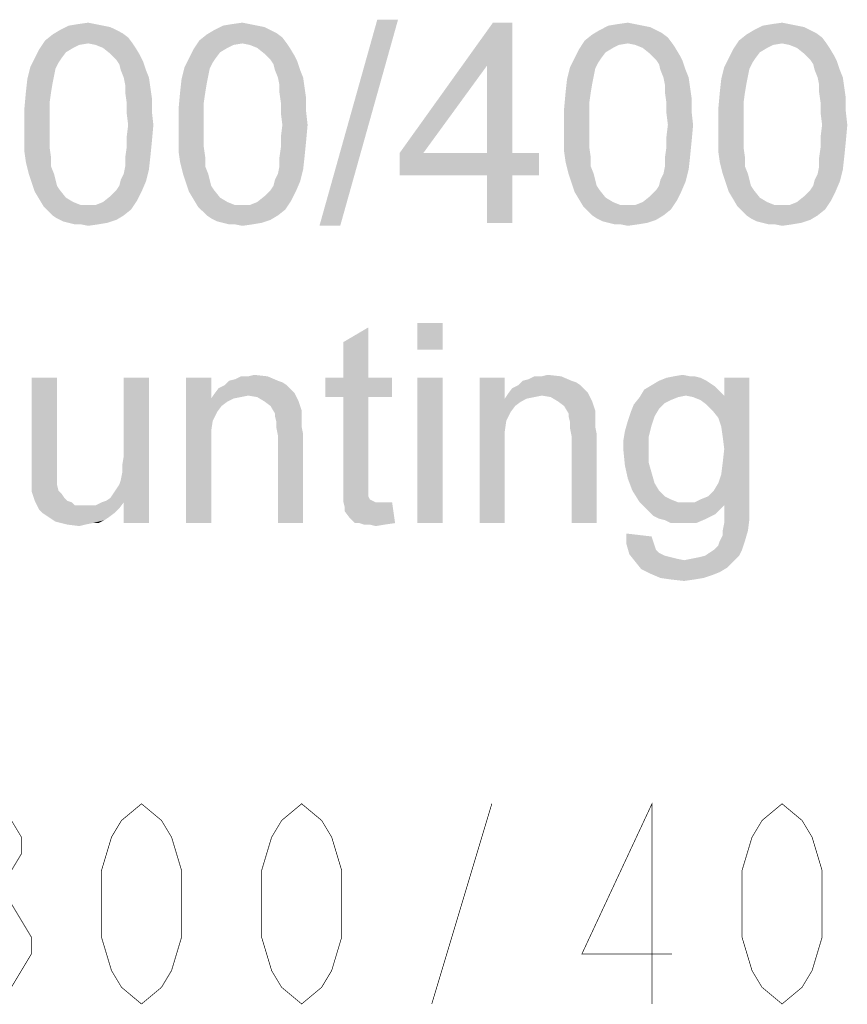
# Model space of a CAD drawing. Header units: millimetres. Extents: x 0 to 594, y 1 to 420.
# Tile 187 of 214: x 542 to 554, y 43 to 58. Entities that reach past the tile are written whole.
import ezdxf

# ---------------------------------------------------------------- set-up
doc = ezdxf.new("R2010")
doc.units = ezdxf.units.MM
doc.header["$LTSCALE"] = 32.67
doc.layers.add('DETAIL', color=7, linetype='CONTINUOUS')

msp = doc.modelspace()

# ---------------------------------------------------------------- linework, layer by layer
at = {"layer": 'DETAIL', "color": 2, "linetype": 'Continuous', "const_width": 0.01}
for points in [[(540.95, 45.75), (541.25, 46), (541.55, 46), (541.85, 45.75), (542, 45.5), (542, 45.25), (541.85, 45), (541.55, 44.75), (541.85, 44.5), (542, 44.25), (542.15, 44), (542.15, 43.75), (542, 43.5), (541.85, 43.25), (541.55, 43), (541.25, 43), (540.95, 43.25), (540.8, 43.5)], [(543.8, 43), (543.5, 43.25), (543.35, 43.5), (543.2, 44), (543.2, 45), (543.35, 45.5), (543.5, 45.75), (543.8, 46), (544.1, 45.75), (544.25, 45.5), (544.4, 45), (544.4, 44), (544.25, 43.5), (544.1, 43.25), (543.8, 43)], [(546.2, 43), (545.9, 43.25), (545.75, 43.5), (545.6, 44), (545.6, 45), (545.75, 45.5), (545.9, 45.75), (546.2, 46), (546.5, 45.75), (546.65, 45.5), (546.8, 45), (546.8, 44), (546.65, 43.5), (546.5, 43.25), (546.2, 43)], [(548.15, 43), (549.05, 46)], [(551.45, 43), (551.45, 46), (550.4, 43.75), (551.75, 43.75)], [(553.4, 43), (553.1, 43.25), (552.95, 43.5), (552.8, 44), (552.8, 45), (552.95, 45.5), (553.1, 45.75), (553.4, 46), (553.7, 45.75), (553.85, 45.5), (554, 45), (554, 44), (553.85, 43.5), (553.7, 43.25), (553.4, 43)]]:
    msp.add_lwpolyline(points, dxfattribs=at)
at = {"layer": 'DETAIL', "color": 2, "linetype": 'Continuous'}
for points in [[(542.8444, 57.6838), (543, 57.706), (543.1111, 57.6838)], [(545.1556, 57.6838), (545.3111, 57.706), (545.4222, 57.6838)], [(547.6444, 57.7504), (546.4667, 54.6616), (547.3333, 57.7504)], [(546.4667, 54.6616), (547.6444, 57.7504), (546.7778, 54.6616)], [(549.3556, 57.706), (548.9778, 57.0616), (547.6667, 55.7504)], [(549.3556, 57.706), (547.6667, 55.7504), (549.0667, 57.706)], [(548.9778, 55.7504), (548.9778, 57.0616), (549.3556, 57.706)], [(548.9778, 55.7504), (549.3556, 57.706), (549.3556, 55.7504)], [(550.9333, 57.6838), (551.0889, 57.706), (551.2, 57.6838)], [(553.2444, 57.6838), (553.4, 57.706), (553.5111, 57.6838)], [(543.4222, 57.5949), (543.5111, 57.5504), (542.4667, 57.5282)], [(543.4222, 57.5949), (542.4667, 57.5282), (542.5778, 57.5949)], [(542.4667, 57.5282), (543.5111, 57.5504), (543.6, 57.4838)], [(543.2222, 57.6616), (543.3333, 57.6393), (542.5778, 57.5949)], [(543.2222, 57.6616), (542.5778, 57.5949), (542.7111, 57.6616)], [(542.5778, 57.5949), (543.3333, 57.6393), (543.4222, 57.5949)], [(543.1111, 57.6838), (542.7111, 57.6616), (542.8444, 57.6838)], [(542.7111, 57.6616), (543.1111, 57.6838), (543.2222, 57.6616)], [(545.7333, 57.5949), (545.8222, 57.5504), (544.7778, 57.5282)], [(545.7333, 57.5949), (544.7778, 57.5282), (544.8889, 57.5949)], [(544.7778, 57.5282), (545.8222, 57.5504), (545.9111, 57.4838)], [(545.5333, 57.6616), (545.6444, 57.6393), (544.8889, 57.5949)], [(545.5333, 57.6616), (544.8889, 57.5949), (545.0222, 57.6616)], [(544.8889, 57.5949), (545.6444, 57.6393), (545.7333, 57.5949)], [(545.4222, 57.6838), (545.0222, 57.6616), (545.1556, 57.6838)], [(545.0222, 57.6616), (545.4222, 57.6838), (545.5333, 57.6616)], [(551.5111, 57.5949), (551.6, 57.5504), (550.5556, 57.5282)], [(551.5111, 57.5949), (550.5556, 57.5282), (550.6667, 57.5949)], [(550.5556, 57.5282), (551.6, 57.5504), (551.6889, 57.4838)], [(551.3111, 57.6616), (551.4222, 57.6393), (550.6667, 57.5949)], [(551.3111, 57.6616), (550.6667, 57.5949), (550.8, 57.6616)], [(550.6667, 57.5949), (551.4222, 57.6393), (551.5111, 57.5949)], [(551.2, 57.6838), (550.8, 57.6616), (550.9333, 57.6838)], [(550.8, 57.6616), (551.2, 57.6838), (551.3111, 57.6616)], [(553.8222, 57.5949), (553.9111, 57.5504), (552.8667, 57.5282)], [(553.8222, 57.5949), (552.8667, 57.5282), (552.9778, 57.5949)], [(552.8667, 57.5282), (553.9111, 57.5504), (554, 57.4838)], [(553.6222, 57.6616), (553.7333, 57.6393), (552.9778, 57.5949)], [(553.6222, 57.6616), (552.9778, 57.5949), (553.1111, 57.6616)], [(552.9778, 57.5949), (553.7333, 57.6393), (553.8222, 57.5949)], [(553.5111, 57.6838), (553.1111, 57.6616), (553.2444, 57.6838)], [(553.1111, 57.6616), (553.5111, 57.6838), (553.6222, 57.6616)], [(543, 57.3949), (542.2667, 57.306), (542.3556, 57.4393)], [(543.6, 57.4838), (542.3556, 57.4393), (542.4667, 57.5282)], [(543, 57.3949), (542.3556, 57.4393), (543.6, 57.4838)], [(543, 57.3949), (543.6, 57.4838), (543.6667, 57.3949)], [(545.3111, 57.3949), (544.5778, 57.306), (544.6667, 57.4393)], [(545.9111, 57.4838), (544.6667, 57.4393), (544.7778, 57.5282)], [(545.3111, 57.3949), (544.6667, 57.4393), (545.9111, 57.4838)], [(545.3111, 57.3949), (545.9111, 57.4838), (545.9778, 57.3949)], [(551.0889, 57.3949), (550.3556, 57.306), (550.4444, 57.4393)], [(551.6889, 57.4838), (550.4444, 57.4393), (550.5556, 57.5282)], [(551.0889, 57.3949), (550.4444, 57.4393), (551.6889, 57.4838)], [(551.0889, 57.3949), (551.6889, 57.4838), (551.7556, 57.3949)], [(553.4, 57.3949), (552.6667, 57.306), (552.7556, 57.4393)], [(554, 57.4838), (552.7556, 57.4393), (552.8667, 57.5282)], [(553.4, 57.3949), (552.7556, 57.4393), (554, 57.4838)], [(553.4, 57.3949), (554, 57.4838), (554.0667, 57.3949)], [(542.6667, 57.2616), (542.2, 57.1727), (542.2667, 57.306)], [(542.2, 57.1727), (542.6667, 57.2616), (542.6, 57.1727)], [(543, 57.3949), (542.8667, 57.3727), (542.2667, 57.306)], [(542.8667, 57.3727), (542.7778, 57.3282), (542.2667, 57.306)], [(542.2667, 57.306), (542.7778, 57.3282), (542.6667, 57.2616)], [(543.6667, 57.3949), (543.1111, 57.3727), (543, 57.3949)], [(543.2222, 57.3282), (543.1111, 57.3727), (543.6667, 57.3949)], [(543.2222, 57.3282), (543.6667, 57.3949), (543.7111, 57.3282)], [(543.7111, 57.3282), (543.3333, 57.2393), (543.2222, 57.3282)], [(543.3333, 57.2393), (543.7111, 57.3282), (543.7778, 57.2171)], [(544.9778, 57.2616), (544.5111, 57.1727), (544.5778, 57.306)], [(544.5111, 57.1727), (544.9778, 57.2616), (544.9111, 57.1727)], [(545.3111, 57.3949), (545.1778, 57.3727), (544.5778, 57.306)], [(545.1778, 57.3727), (545.0889, 57.3282), (544.5778, 57.306)], [(544.5778, 57.306), (545.0889, 57.3282), (544.9778, 57.2616)], [(545.9778, 57.3949), (545.4222, 57.3727), (545.3111, 57.3949)], [(545.5333, 57.3282), (545.4222, 57.3727), (545.9778, 57.3949)], [(545.5333, 57.3282), (545.9778, 57.3949), (546.0222, 57.3282)], [(546.0222, 57.3282), (545.6444, 57.2393), (545.5333, 57.3282)], [(545.6444, 57.2393), (546.0222, 57.3282), (546.0889, 57.2171)], [(550.7556, 57.2616), (550.2889, 57.1727), (550.3556, 57.306)], [(550.2889, 57.1727), (550.7556, 57.2616), (550.6889, 57.1727)], [(551.0889, 57.3949), (550.9556, 57.3727), (550.3556, 57.306)], [(550.9556, 57.3727), (550.8667, 57.3282), (550.3556, 57.306)], [(550.3556, 57.306), (550.8667, 57.3282), (550.7556, 57.2616)], [(551.7556, 57.3949), (551.2, 57.3727), (551.0889, 57.3949)], [(551.3111, 57.3282), (551.2, 57.3727), (551.7556, 57.3949)], [(551.3111, 57.3282), (551.7556, 57.3949), (551.8, 57.3282)], [(551.8, 57.3282), (551.4222, 57.2393), (551.3111, 57.3282)], [(551.4222, 57.2393), (551.8, 57.3282), (551.8667, 57.2171)], [(553.0667, 57.2616), (552.6, 57.1727), (552.6667, 57.306)], [(552.6, 57.1727), (553.0667, 57.2616), (553, 57.1727)], [(553.4, 57.3949), (553.2667, 57.3727), (552.6667, 57.306)], [(553.2667, 57.3727), (553.1778, 57.3282), (552.6667, 57.306)], [(552.6667, 57.306), (553.1778, 57.3282), (553.0667, 57.2616)], [(554.0667, 57.3949), (553.5111, 57.3727), (553.4, 57.3949)], [(553.6222, 57.3282), (553.5111, 57.3727), (554.0667, 57.3949)], [(553.6222, 57.3282), (554.0667, 57.3949), (554.1111, 57.3282)], [(554.1111, 57.3282), (553.7333, 57.2393), (553.6222, 57.3282)], [(553.7333, 57.2393), (554.1111, 57.3282), (554.1778, 57.2171)], [(542.6, 57.1727), (542.5556, 57.106), (542.1333, 57.0393)], [(542.6, 57.1727), (542.1333, 57.0393), (542.2, 57.1727)], [(542.1333, 57.0393), (542.5556, 57.106), (542.5111, 57.0171)], [(543.7778, 57.2171), (543.4222, 57.1504), (543.3333, 57.2393)], [(543.4222, 57.1504), (543.7778, 57.2171), (543.8222, 57.1282)], [(543.8222, 57.1282), (543.4667, 57.0838), (543.4222, 57.1504)], [(543.4889, 56.9949), (543.4667, 57.0838), (543.8222, 57.1282)], [(543.4889, 56.9949), (543.8222, 57.1282), (543.8667, 56.9949)], [(544.9111, 57.1727), (544.8667, 57.106), (544.4444, 57.0393)], [(544.9111, 57.1727), (544.4444, 57.0393), (544.5111, 57.1727)], [(544.4444, 57.0393), (544.8667, 57.106), (544.8222, 57.0171)], [(546.0889, 57.2171), (545.7333, 57.1504), (545.6444, 57.2393)], [(545.7333, 57.1504), (546.0889, 57.2171), (546.1333, 57.1282)], [(546.1333, 57.1282), (545.7778, 57.0838), (545.7333, 57.1504)], [(545.8, 56.9949), (545.7778, 57.0838), (546.1333, 57.1282)], [(545.8, 56.9949), (546.1333, 57.1282), (546.1778, 56.9949)], [(550.6889, 57.1727), (550.6444, 57.106), (550.2222, 57.0393)], [(550.6889, 57.1727), (550.2222, 57.0393), (550.2889, 57.1727)], [(550.2222, 57.0393), (550.6444, 57.106), (550.6, 57.0171)], [(551.8667, 57.2171), (551.5111, 57.1504), (551.4222, 57.2393)], [(551.5111, 57.1504), (551.8667, 57.2171), (551.9111, 57.1282)], [(551.9111, 57.1282), (551.5556, 57.0838), (551.5111, 57.1504)], [(551.5778, 56.9949), (551.5556, 57.0838), (551.9111, 57.1282)], [(551.5778, 56.9949), (551.9111, 57.1282), (551.9556, 56.9949)], [(553, 57.1727), (552.9556, 57.106), (552.5333, 57.0393)], [(553, 57.1727), (552.5333, 57.0393), (552.6, 57.1727)], [(552.5333, 57.0393), (552.9556, 57.106), (552.9111, 57.0171)], [(554.1778, 57.2171), (553.8222, 57.1504), (553.7333, 57.2393)], [(553.8222, 57.1504), (554.1778, 57.2171), (554.2222, 57.1282)], [(554.2222, 57.1282), (553.8667, 57.0838), (553.8222, 57.1504)], [(553.8889, 56.9949), (553.8667, 57.0838), (554.2222, 57.1282)], [(553.8889, 56.9949), (554.2222, 57.1282), (554.2667, 56.9949)], [(542.5111, 57.0171), (542.0889, 56.8616), (542.1333, 57.0393)], [(542.5111, 57.0171), (542.4889, 56.906), (542.0889, 56.8616)], [(543.8667, 56.9949), (543.5333, 56.8838), (543.4889, 56.9949)], [(543.5333, 56.8838), (543.8667, 56.9949), (543.9111, 56.8838)], [(544.8222, 57.0171), (544.4, 56.8616), (544.4444, 57.0393)], [(544.8222, 57.0171), (544.8, 56.906), (544.4, 56.8616)], [(546.1778, 56.9949), (545.8444, 56.8838), (545.8, 56.9949)], [(545.8444, 56.8838), (546.1778, 56.9949), (546.2222, 56.8838)], [(547.6667, 55.7504), (548.9778, 57.0616), (548.0222, 55.7504)], [(550.6, 57.0171), (550.1778, 56.8616), (550.2222, 57.0393)], [(550.6, 57.0171), (550.5778, 56.906), (550.1778, 56.8616)], [(551.9556, 56.9949), (551.6222, 56.8838), (551.5778, 56.9949)], [(551.6222, 56.8838), (551.9556, 56.9949), (552, 56.8838)], [(552.9111, 57.0171), (552.4889, 56.8616), (552.5333, 57.0393)], [(552.9111, 57.0171), (552.8889, 56.906), (552.4889, 56.8616)], [(554.2667, 56.9949), (553.9333, 56.8838), (553.8889, 56.9949)], [(553.9333, 56.8838), (554.2667, 56.9949), (554.3111, 56.8838)], [(542.4667, 56.7949), (542.0667, 56.6616), (542.0889, 56.8616)], [(542.0889, 56.8616), (542.4889, 56.906), (542.4667, 56.7949)], [(543.9111, 56.8838), (543.5556, 56.7727), (543.5333, 56.8838)], [(543.5556, 56.7727), (543.9111, 56.8838), (543.9333, 56.7282)], [(544.7778, 56.7949), (544.3778, 56.6616), (544.4, 56.8616)], [(544.4, 56.8616), (544.8, 56.906), (544.7778, 56.7949)], [(546.2222, 56.8838), (545.8667, 56.7727), (545.8444, 56.8838)], [(545.8667, 56.7727), (546.2222, 56.8838), (546.2444, 56.7282)], [(550.5556, 56.7949), (550.1556, 56.6616), (550.1778, 56.8616)], [(550.1778, 56.8616), (550.5778, 56.906), (550.5556, 56.7949)], [(552, 56.8838), (551.6444, 56.7727), (551.6222, 56.8838)], [(551.6444, 56.7727), (552, 56.8838), (552.0222, 56.7282)], [(552.8667, 56.7949), (552.4667, 56.6616), (552.4889, 56.8616)], [(552.4889, 56.8616), (552.8889, 56.906), (552.8667, 56.7949)], [(554.3111, 56.8838), (553.9556, 56.7727), (553.9333, 56.8838)], [(553.9556, 56.7727), (554.3111, 56.8838), (554.3333, 56.7282)], [(542.4444, 56.6616), (542.4222, 56.506), (542.0444, 56.4171)], [(542.4444, 56.6616), (542.0444, 56.4171), (542.0667, 56.6616)], [(542.0667, 56.6616), (542.4667, 56.7949), (542.4444, 56.6616)], [(543.9333, 56.7282), (543.5556, 56.6616), (543.5556, 56.7727)], [(543.5556, 56.6616), (543.9333, 56.7282), (543.9556, 56.5727)], [(543.9556, 56.5727), (543.5778, 56.506), (543.5556, 56.6616)], [(544.7556, 56.6616), (544.7333, 56.506), (544.3556, 56.4171)], [(544.7556, 56.6616), (544.3556, 56.4171), (544.3778, 56.6616)], [(544.3778, 56.6616), (544.7778, 56.7949), (544.7556, 56.6616)], [(546.2444, 56.7282), (545.8667, 56.6616), (545.8667, 56.7727)], [(545.8667, 56.6616), (546.2444, 56.7282), (546.2667, 56.5727)], [(546.2667, 56.5727), (545.8889, 56.506), (545.8667, 56.6616)], [(550.5333, 56.6616), (550.5111, 56.506), (550.1333, 56.4171)], [(550.5333, 56.6616), (550.1333, 56.4171), (550.1556, 56.6616)], [(550.1556, 56.6616), (550.5556, 56.7949), (550.5333, 56.6616)], [(552.0222, 56.7282), (551.6444, 56.6616), (551.6444, 56.7727)], [(551.6444, 56.6616), (552.0222, 56.7282), (552.0444, 56.5727)], [(552.0444, 56.5727), (551.6667, 56.506), (551.6444, 56.6616)], [(552.8444, 56.6616), (552.8222, 56.506), (552.4444, 56.4171)], [(552.8444, 56.6616), (552.4444, 56.4171), (552.4667, 56.6616)], [(552.4667, 56.6616), (552.8667, 56.7949), (552.8444, 56.6616)], [(554.3333, 56.7282), (553.9556, 56.6616), (553.9556, 56.7727)], [(553.9556, 56.6616), (554.3333, 56.7282), (554.3556, 56.5727)], [(554.3556, 56.5727), (553.9778, 56.506), (553.9556, 56.6616)], [(543.5778, 56.506), (543.9556, 56.5727), (543.9556, 56.3727)], [(545.8889, 56.506), (546.2667, 56.5727), (546.2667, 56.3727)], [(551.6667, 56.506), (552.0444, 56.5727), (552.0444, 56.3727)], [(553.9778, 56.506), (554.3556, 56.5727), (554.3556, 56.3727)], [(542.0444, 56.4171), (542.4222, 56.506), (542.4222, 56.3504)], [(542.4222, 56.3504), (542.0444, 56.1727), (542.0444, 56.4171)], [(543.9556, 56.3727), (543.5778, 56.3504), (543.5778, 56.506)], [(543.6, 56.1727), (543.5778, 56.3504), (543.9556, 56.3727)], [(543.6, 56.1727), (543.9556, 56.3727), (543.9778, 56.1727)], [(544.3556, 56.4171), (544.7333, 56.506), (544.7333, 56.3504)], [(544.7333, 56.3504), (544.3556, 56.1727), (544.3556, 56.4171)], [(546.2667, 56.3727), (545.8889, 56.3504), (545.8889, 56.506)], [(545.9111, 56.1727), (545.8889, 56.3504), (546.2667, 56.3727)], [(545.9111, 56.1727), (546.2667, 56.3727), (546.2889, 56.1727)], [(550.1333, 56.4171), (550.5111, 56.506), (550.5111, 56.3504)], [(550.5111, 56.3504), (550.1333, 56.1727), (550.1333, 56.4171)], [(552.0444, 56.3727), (551.6667, 56.3504), (551.6667, 56.506)], [(551.6889, 56.1727), (551.6667, 56.3504), (552.0444, 56.3727)], [(551.6889, 56.1727), (552.0444, 56.3727), (552.0667, 56.1727)], [(552.4444, 56.4171), (552.8222, 56.506), (552.8222, 56.3504)], [(552.8222, 56.3504), (552.4444, 56.1727), (552.4444, 56.4171)], [(554.3556, 56.3727), (553.9778, 56.3504), (553.9778, 56.506)], [(554, 56.1727), (553.9778, 56.3504), (554.3556, 56.3727)], [(554, 56.1727), (554.3556, 56.3727), (554.3778, 56.1727)], [(542.0444, 56.1727), (542.4222, 56.3504), (542.4222, 56.1727)], [(544.3556, 56.1727), (544.7333, 56.3504), (544.7333, 56.1727)], [(550.1333, 56.1727), (550.5111, 56.3504), (550.5111, 56.1727)], [(552.4444, 56.1727), (552.8222, 56.3504), (552.8222, 56.1727)], [(542.4222, 56.1727), (542.4222, 55.9949), (542.0444, 55.9727)], [(542.4222, 56.1727), (542.0444, 55.9727), (542.0444, 56.1727)], [(543.9778, 56.1727), (543.5778, 55.9949), (543.6, 56.1727)], [(543.5778, 55.9949), (543.9778, 56.1727), (543.9556, 55.9282)], [(544.7333, 56.1727), (544.7333, 55.9949), (544.3556, 55.9727)], [(544.7333, 56.1727), (544.3556, 55.9727), (544.3556, 56.1727)], [(546.2889, 56.1727), (545.8889, 55.9949), (545.9111, 56.1727)], [(545.8889, 55.9949), (546.2889, 56.1727), (546.2667, 55.9282)], [(550.5111, 56.1727), (550.5111, 55.9949), (550.1333, 55.9727)], [(550.5111, 56.1727), (550.1333, 55.9727), (550.1333, 56.1727)], [(552.0667, 56.1727), (551.6667, 55.9949), (551.6889, 56.1727)], [(551.6667, 55.9949), (552.0667, 56.1727), (552.0444, 55.9282)], [(552.8222, 56.1727), (552.8222, 55.9949), (552.4444, 55.9727)], [(552.8222, 56.1727), (552.4444, 55.9727), (552.4444, 56.1727)], [(554.3778, 56.1727), (553.9778, 55.9949), (554, 56.1727)], [(553.9778, 55.9949), (554.3778, 56.1727), (554.3556, 55.9282)], [(542.0444, 55.9727), (542.4222, 55.9949), (542.4222, 55.8393)], [(542.4222, 55.8393), (542.0444, 55.7727), (542.0444, 55.9727)], [(543.9556, 55.9282), (543.5778, 55.8393), (543.5778, 55.9949)], [(543.5778, 55.8393), (543.9556, 55.9282), (543.9333, 55.706)], [(544.3556, 55.9727), (544.7333, 55.9949), (544.7333, 55.8393)], [(544.7333, 55.8393), (544.3556, 55.7727), (544.3556, 55.9727)], [(546.2667, 55.9282), (545.8889, 55.8393), (545.8889, 55.9949)], [(545.8889, 55.8393), (546.2667, 55.9282), (546.2444, 55.706)], [(550.1333, 55.9727), (550.5111, 55.9949), (550.5111, 55.8393)], [(550.5111, 55.8393), (550.1333, 55.7727), (550.1333, 55.9727)], [(552.0444, 55.9282), (551.6667, 55.8393), (551.6667, 55.9949)], [(551.6667, 55.8393), (552.0444, 55.9282), (552.0222, 55.706)], [(552.4444, 55.9727), (552.8222, 55.9949), (552.8222, 55.8393)], [(552.8222, 55.8393), (552.4444, 55.7727), (552.4444, 55.9727)], [(554.3556, 55.9282), (553.9778, 55.8393), (553.9778, 55.9949)], [(553.9778, 55.8393), (554.3556, 55.9282), (554.3333, 55.706)], [(542.0444, 55.7727), (542.4222, 55.8393), (542.4444, 55.6838)], [(543.9333, 55.706), (543.5556, 55.6838), (543.5778, 55.8393)], [(544.3556, 55.7727), (544.7333, 55.8393), (544.7556, 55.6838)], [(546.2444, 55.706), (545.8667, 55.6838), (545.8889, 55.8393)], [(550.1333, 55.7727), (550.5111, 55.8393), (550.5333, 55.6838)], [(552.0222, 55.706), (551.6444, 55.6838), (551.6667, 55.8393)], [(552.4444, 55.7727), (552.8222, 55.8393), (552.8444, 55.6838)], [(554.3333, 55.706), (553.9556, 55.6838), (553.9778, 55.8393)], [(542.4444, 55.6838), (542.0667, 55.6171), (542.0444, 55.7727)], [(542.0667, 55.6171), (542.4444, 55.6838), (542.4444, 55.5504)], [(543.5556, 55.5504), (543.5556, 55.6838), (543.9333, 55.706)], [(543.5556, 55.5504), (543.9333, 55.706), (543.9111, 55.506)], [(544.7556, 55.6838), (544.3778, 55.6171), (544.3556, 55.7727)], [(544.3778, 55.6171), (544.7556, 55.6838), (544.7556, 55.5504)], [(545.8667, 55.5504), (545.8667, 55.6838), (546.2444, 55.706)], [(545.8667, 55.5504), (546.2444, 55.706), (546.2222, 55.506)], [(549.3556, 55.7504), (549.7556, 55.7504), (547.6667, 55.4171)], [(548.9778, 55.7504), (549.3556, 55.7504), (547.6667, 55.4171)], [(548.0222, 55.7504), (548.9778, 55.7504), (547.6667, 55.4171)], [(548.0222, 55.7504), (547.6667, 55.4171), (547.6667, 55.7504)], [(548.9778, 55.4171), (547.6667, 55.4171), (549.7556, 55.7504)], [(549.3556, 55.4171), (548.9778, 55.4171), (549.7556, 55.7504)], [(549.3556, 55.4171), (549.7556, 55.7504), (549.7556, 55.4171)], [(550.5333, 55.6838), (550.1556, 55.6171), (550.1333, 55.7727)], [(550.1556, 55.6171), (550.5333, 55.6838), (550.5333, 55.5504)], [(551.6444, 55.5504), (551.6444, 55.6838), (552.0222, 55.706)], [(551.6444, 55.5504), (552.0222, 55.706), (552, 55.506)], [(552.8444, 55.6838), (552.4667, 55.6171), (552.4444, 55.7727)], [(552.4667, 55.6171), (552.8444, 55.6838), (552.8444, 55.5504)], [(553.9556, 55.5504), (553.9556, 55.6838), (554.3333, 55.706)], [(553.9556, 55.5504), (554.3333, 55.706), (554.3111, 55.506)], [(542.4444, 55.5504), (542.1111, 55.4393), (542.0667, 55.6171)], [(542.1111, 55.4393), (542.4444, 55.5504), (542.4889, 55.4393)], [(543.4889, 55.3504), (543.5333, 55.4393), (543.9111, 55.506)], [(543.4889, 55.3504), (543.9111, 55.506), (543.8667, 55.3282)], [(543.9111, 55.506), (543.5333, 55.4393), (543.5556, 55.5504)], [(544.7556, 55.5504), (544.4222, 55.4393), (544.3778, 55.6171)], [(544.4222, 55.4393), (544.7556, 55.5504), (544.8, 55.4393)], [(545.8, 55.3504), (545.8444, 55.4393), (546.2222, 55.506)], [(545.8, 55.3504), (546.2222, 55.506), (546.1778, 55.3282)], [(546.2222, 55.506), (545.8444, 55.4393), (545.8667, 55.5504)], [(550.5333, 55.5504), (550.2, 55.4393), (550.1556, 55.6171)], [(550.2, 55.4393), (550.5333, 55.5504), (550.5778, 55.4393)], [(551.5778, 55.3504), (551.6222, 55.4393), (552, 55.506)], [(551.5778, 55.3504), (552, 55.506), (551.9556, 55.3282)], [(552, 55.506), (551.6222, 55.4393), (551.6444, 55.5504)], [(552.8444, 55.5504), (552.5111, 55.4393), (552.4667, 55.6171)], [(552.5111, 55.4393), (552.8444, 55.5504), (552.8889, 55.4393)], [(553.8889, 55.3504), (553.9333, 55.4393), (554.3111, 55.506)], [(553.8889, 55.3504), (554.3111, 55.506), (554.2667, 55.3282)], [(554.3111, 55.506), (553.9333, 55.4393), (553.9556, 55.5504)], [(542.4889, 55.4393), (542.1556, 55.306), (542.1111, 55.4393)], [(542.4889, 55.4393), (542.5111, 55.3504), (542.1556, 55.306)], [(542.1556, 55.306), (542.5111, 55.3504), (542.5333, 55.2616)], [(543.8667, 55.3282), (543.4667, 55.2616), (543.4889, 55.3504)], [(544.8, 55.4393), (544.4667, 55.306), (544.4222, 55.4393)], [(544.8, 55.4393), (544.8222, 55.3504), (544.4667, 55.306)], [(544.4667, 55.306), (544.8222, 55.3504), (544.8444, 55.2616)], [(546.1778, 55.3282), (545.7778, 55.2616), (545.8, 55.3504)], [(549.3556, 55.4171), (548.9778, 54.706), (548.9778, 55.4171)], [(548.9778, 54.706), (549.3556, 55.4171), (549.3556, 54.706)], [(550.5778, 55.4393), (550.2444, 55.306), (550.2, 55.4393)], [(550.5778, 55.4393), (550.6, 55.3504), (550.2444, 55.306)], [(550.2444, 55.306), (550.6, 55.3504), (550.6222, 55.2616)], [(551.9556, 55.3282), (551.5556, 55.2616), (551.5778, 55.3504)], [(552.8889, 55.4393), (552.5556, 55.306), (552.5111, 55.4393)], [(552.8889, 55.4393), (552.9111, 55.3504), (552.5556, 55.306)], [(552.5556, 55.306), (552.9111, 55.3504), (552.9333, 55.2616)], [(554.2667, 55.3282), (553.8667, 55.2616), (553.8889, 55.3504)], [(542.5333, 55.2616), (542.2, 55.1727), (542.1556, 55.306)], [(542.5333, 55.2616), (542.5778, 55.1949), (542.2, 55.1727)], [(542.2, 55.1727), (542.5778, 55.1949), (542.6667, 55.0838)], [(543.8, 55.1727), (543.3333, 55.106), (543.4222, 55.1949)], [(543.4222, 55.1949), (543.4667, 55.2616), (543.8667, 55.3282)], [(543.4222, 55.1949), (543.8667, 55.3282), (543.8, 55.1727)], [(544.8444, 55.2616), (544.5111, 55.1727), (544.4667, 55.306)], [(544.8444, 55.2616), (544.8889, 55.1949), (544.5111, 55.1727)], [(544.5111, 55.1727), (544.8889, 55.1949), (544.9778, 55.0838)], [(546.1111, 55.1727), (545.6444, 55.106), (545.7333, 55.1949)], [(545.7333, 55.1949), (545.7778, 55.2616), (546.1778, 55.3282)], [(545.7333, 55.1949), (546.1778, 55.3282), (546.1111, 55.1727)], [(550.6222, 55.2616), (550.2889, 55.1727), (550.2444, 55.306)], [(550.6222, 55.2616), (550.6667, 55.1949), (550.2889, 55.1727)], [(550.2889, 55.1727), (550.6667, 55.1949), (550.7556, 55.0838)], [(551.8889, 55.1727), (551.4222, 55.106), (551.5111, 55.1949)], [(551.5111, 55.1949), (551.5556, 55.2616), (551.9556, 55.3282)], [(551.5111, 55.1949), (551.9556, 55.3282), (551.8889, 55.1727)], [(552.9333, 55.2616), (552.6, 55.1727), (552.5556, 55.306)], [(552.9333, 55.2616), (552.9778, 55.1949), (552.6, 55.1727)], [(552.6, 55.1727), (552.9778, 55.1949), (553.0667, 55.0838)], [(554.2, 55.1727), (553.7333, 55.106), (553.8222, 55.1949)], [(553.8222, 55.1949), (553.8667, 55.2616), (554.2667, 55.3282)], [(553.8222, 55.1949), (554.2667, 55.3282), (554.2, 55.1727)], [(542.6667, 55.0838), (542.2667, 55.0616), (542.2, 55.1727)], [(542.2667, 55.0616), (542.6667, 55.0838), (542.7778, 55.0171)], [(542.7778, 55.0171), (542.3333, 54.9504), (542.2667, 55.0616)], [(543.1111, 54.9727), (543.2222, 55.0171), (543.7333, 55.0393)], [(543.1111, 54.9727), (543.7333, 55.0393), (543.6444, 54.906)], [(543.7333, 55.0393), (543.2222, 55.0171), (543.3333, 55.106)], [(543.3333, 55.106), (543.8, 55.1727), (543.7333, 55.0393)], [(544.9778, 55.0838), (544.5778, 55.0616), (544.5111, 55.1727)], [(544.5778, 55.0616), (544.9778, 55.0838), (545.0889, 55.0171)], [(545.0889, 55.0171), (544.6444, 54.9504), (544.5778, 55.0616)], [(545.4222, 54.9727), (545.5333, 55.0171), (546.0444, 55.0393)], [(545.4222, 54.9727), (546.0444, 55.0393), (545.9556, 54.906)], [(546.0444, 55.0393), (545.5333, 55.0171), (545.6444, 55.106)], [(545.6444, 55.106), (546.1111, 55.1727), (546.0444, 55.0393)], [(550.7556, 55.0838), (550.3556, 55.0616), (550.2889, 55.1727)], [(550.3556, 55.0616), (550.7556, 55.0838), (550.8667, 55.0171)], [(550.8667, 55.0171), (550.4222, 54.9504), (550.3556, 55.0616)], [(551.2, 54.9727), (551.3111, 55.0171), (551.8222, 55.0393)], [(551.2, 54.9727), (551.8222, 55.0393), (551.7333, 54.906)], [(551.8222, 55.0393), (551.3111, 55.0171), (551.4222, 55.106)], [(551.4222, 55.106), (551.8889, 55.1727), (551.8222, 55.0393)], [(553.0667, 55.0838), (552.6667, 55.0616), (552.6, 55.1727)], [(552.6667, 55.0616), (553.0667, 55.0838), (553.1778, 55.0171)], [(553.1778, 55.0171), (552.7333, 54.9504), (552.6667, 55.0616)], [(553.5111, 54.9727), (553.6222, 55.0171), (554.1333, 55.0393)], [(553.5111, 54.9727), (554.1333, 55.0393), (554.0444, 54.906)], [(554.1333, 55.0393), (553.6222, 55.0171), (553.7333, 55.106)], [(553.7333, 55.106), (554.2, 55.1727), (554.1333, 55.0393)], [(542.7778, 55.0171), (542.8889, 54.9727), (542.3333, 54.9504)], [(543, 54.9727), (543.1111, 54.9727), (542.3333, 54.9504)], [(542.8889, 54.9727), (543, 54.9727), (542.3333, 54.9504)], [(543.6444, 54.906), (542.3333, 54.9504), (543.1111, 54.9727)], [(543.6444, 54.906), (542.4, 54.8838), (542.3333, 54.9504)], [(542.4667, 54.8171), (542.4, 54.8838), (543.6444, 54.906)], [(542.4667, 54.8171), (543.6444, 54.906), (543.5333, 54.8171)], [(545.0889, 55.0171), (545.2, 54.9727), (544.6444, 54.9504)], [(545.3111, 54.9727), (545.4222, 54.9727), (544.6444, 54.9504)], [(545.2, 54.9727), (545.3111, 54.9727), (544.6444, 54.9504)], [(545.9556, 54.906), (544.6444, 54.9504), (545.4222, 54.9727)], [(545.9556, 54.906), (544.7111, 54.8838), (544.6444, 54.9504)], [(544.7778, 54.8171), (544.7111, 54.8838), (545.9556, 54.906)], [(544.7778, 54.8171), (545.9556, 54.906), (545.8444, 54.8171)], [(550.8667, 55.0171), (550.9778, 54.9727), (550.4222, 54.9504)], [(551.0889, 54.9727), (551.2, 54.9727), (550.4222, 54.9504)], [(550.9778, 54.9727), (551.0889, 54.9727), (550.4222, 54.9504)], [(551.7333, 54.906), (550.4222, 54.9504), (551.2, 54.9727)], [(551.7333, 54.906), (550.4889, 54.8838), (550.4222, 54.9504)], [(550.5556, 54.8171), (550.4889, 54.8838), (551.7333, 54.906)], [(550.5556, 54.8171), (551.7333, 54.906), (551.6222, 54.8171)], [(553.1778, 55.0171), (553.2889, 54.9727), (552.7333, 54.9504)], [(553.4, 54.9727), (553.5111, 54.9727), (552.7333, 54.9504)], [(553.2889, 54.9727), (553.4, 54.9727), (552.7333, 54.9504)], [(554.0444, 54.906), (552.7333, 54.9504), (553.5111, 54.9727)], [(554.0444, 54.906), (552.8, 54.8838), (552.7333, 54.9504)], [(552.8667, 54.8171), (552.8, 54.8838), (554.0444, 54.906)], [(552.8667, 54.8171), (554.0444, 54.906), (553.9333, 54.8171)], [(543.5333, 54.8171), (542.5333, 54.7727), (542.4667, 54.8171)], [(542.5333, 54.7727), (543.5333, 54.8171), (543.4222, 54.7504)], [(543.4222, 54.7504), (542.6222, 54.7282), (542.5333, 54.7727)], [(542.7111, 54.706), (542.6222, 54.7282), (543.4222, 54.7504)], [(542.7111, 54.706), (543.4222, 54.7504), (543.2889, 54.706)], [(545.8444, 54.8171), (544.8444, 54.7727), (544.7778, 54.8171)], [(544.8444, 54.7727), (545.8444, 54.8171), (545.7333, 54.7504)], [(545.7333, 54.7504), (544.9333, 54.7282), (544.8444, 54.7727)], [(545.0222, 54.706), (544.9333, 54.7282), (545.7333, 54.7504)], [(545.0222, 54.706), (545.7333, 54.7504), (545.6, 54.706)], [(551.6222, 54.8171), (550.6222, 54.7727), (550.5556, 54.8171)], [(550.6222, 54.7727), (551.6222, 54.8171), (551.5111, 54.7504)], [(551.5111, 54.7504), (550.7111, 54.7282), (550.6222, 54.7727)], [(550.8, 54.706), (550.7111, 54.7282), (551.5111, 54.7504)], [(550.8, 54.706), (551.5111, 54.7504), (551.3778, 54.706)], [(553.9333, 54.8171), (552.9333, 54.7727), (552.8667, 54.8171)], [(552.9333, 54.7727), (553.9333, 54.8171), (553.8222, 54.7504)], [(553.8222, 54.7504), (553.0222, 54.7282), (552.9333, 54.7727)], [(553.1111, 54.706), (553.0222, 54.7282), (553.8222, 54.7504)], [(553.1111, 54.706), (553.8222, 54.7504), (553.6889, 54.706)], [(543.2889, 54.706), (542.8, 54.6838), (542.7111, 54.706)], [(542.8889, 54.6838), (542.8, 54.6838), (543.2889, 54.706)], [(542.8889, 54.6838), (543.2889, 54.706), (543.1556, 54.6838)], [(543.1556, 54.6838), (543, 54.6616), (542.8889, 54.6838)], [(545.6, 54.706), (545.1111, 54.6838), (545.0222, 54.706)], [(545.2, 54.6838), (545.1111, 54.6838), (545.6, 54.706)], [(545.2, 54.6838), (545.6, 54.706), (545.4667, 54.6838)], [(545.4667, 54.6838), (545.3111, 54.6616), (545.2, 54.6838)], [(551.3778, 54.706), (550.8889, 54.6838), (550.8, 54.706)], [(550.9778, 54.6838), (550.8889, 54.6838), (551.3778, 54.706)], [(550.9778, 54.6838), (551.3778, 54.706), (551.2444, 54.6838)], [(551.2444, 54.6838), (551.0889, 54.6616), (550.9778, 54.6838)], [(553.6889, 54.706), (553.2, 54.6838), (553.1111, 54.706)], [(553.2889, 54.6838), (553.2, 54.6838), (553.6889, 54.706)], [(553.2889, 54.6838), (553.6889, 54.706), (553.5556, 54.6838)], [(553.5556, 54.6838), (553.4, 54.6616), (553.2889, 54.6838)], [(546.8222, 52.3838), (546.8222, 52.9171), (547.2, 53.1393)], [(546.8222, 52.3838), (547.2, 53.1393), (547.2, 52.3838)], [(548.3111, 53.206), (547.9333, 52.806), (547.9333, 53.206)], [(547.9333, 52.806), (548.3111, 53.206), (548.3111, 52.806)], [(542.5333, 52.3838), (542.5333, 51.1616), (542.1556, 51.0282)], [(542.5333, 52.3838), (542.1556, 51.0282), (542.1556, 52.3838)], [(543.4889, 50.8504), (543.5111, 50.9616), (543.9111, 52.3838)], [(543.5333, 50.5171), (543.4889, 50.8504), (543.9111, 52.3838)], [(543.5111, 51.0727), (543.5333, 51.206), (543.9111, 52.3838)], [(543.5111, 50.9616), (543.5111, 51.0727), (543.9111, 52.3838)], [(543.9111, 52.3838), (543.5333, 51.206), (543.5333, 52.3838)], [(543.5333, 50.206), (543.5333, 50.5171), (543.9111, 52.3838)], [(543.5333, 50.206), (543.9111, 52.3838), (543.9111, 50.206)], [(544.8444, 52.3838), (544.8444, 52.0727), (544.4667, 50.206)], [(544.8444, 52.3838), (544.4667, 50.206), (544.4667, 52.3838)], [(545.1111, 52.3393), (545.2, 52.3616), (545.6889, 52.406)], [(545.1111, 52.3393), (545.6889, 52.406), (545.8444, 52.3393)], [(545.4, 52.406), (545.6889, 52.406), (545.2, 52.3616)], [(545.4, 52.406), (545.2, 52.3616), (545.2889, 52.406)], [(545.4, 52.406), (545.4889, 52.4282), (545.6889, 52.406)], [(547.2, 52.3838), (547.5556, 52.3838), (546.5556, 52.0949)], [(546.8222, 52.3838), (547.2, 52.3838), (546.5556, 52.0949)], [(546.8222, 52.3838), (546.5556, 52.0949), (546.5556, 52.3838)], [(546.8222, 52.0949), (546.5556, 52.0949), (547.5556, 52.3838)], [(547.2, 52.0949), (546.8222, 52.0949), (547.5556, 52.3838)], [(547.2, 52.0949), (547.5556, 52.3838), (547.5556, 52.0949)], [(548.3111, 52.3838), (547.9333, 50.206), (547.9333, 52.3838)], [(547.9333, 50.206), (548.3111, 52.3838), (548.3111, 50.206)], [(549.2444, 52.3838), (549.2444, 52.0727), (548.8667, 50.206)], [(549.2444, 52.3838), (548.8667, 50.206), (548.8667, 52.3838)], [(549.5111, 52.3393), (549.6, 52.3616), (550.0889, 52.406)], [(549.5111, 52.3393), (550.0889, 52.406), (550.2444, 52.3393)], [(549.8, 52.406), (550.0889, 52.406), (549.6, 52.3616)], [(549.8, 52.406), (549.6, 52.3616), (549.6889, 52.406)], [(549.8, 52.406), (549.8889, 52.4282), (550.0889, 52.406)], [(552.1778, 52.3838), (551.5556, 52.3393), (551.6667, 52.3838)], [(551.5556, 52.3393), (552.1778, 52.3838), (552.2667, 52.3393)], [(552.0222, 52.406), (552.0889, 52.406), (551.6667, 52.3838)], [(552.0222, 52.406), (551.6667, 52.3838), (551.7778, 52.406)], [(551.6667, 52.3838), (552.0889, 52.406), (552.1778, 52.3838)], [(551.7778, 52.406), (551.9111, 52.4282), (552.0222, 52.406)], [(552.3556, 51.8949), (552.5333, 52.1171), (552.9111, 52.3838)], [(552.4444, 51.7838), (552.3556, 51.8949), (552.9111, 52.3838)], [(552.4889, 51.6504), (552.4444, 51.7838), (552.9111, 52.3838)], [(552.5111, 51.4949), (552.4889, 51.6504), (552.9111, 52.3838)], [(552.4889, 50.9393), (552.5111, 51.1171), (552.9111, 52.3838)], [(552.4889, 50.9393), (552.9111, 52.3838), (552.9111, 50.4949)], [(552.5333, 51.3171), (552.5111, 51.4949), (552.9111, 52.3838)], [(552.5111, 51.1171), (552.5333, 51.3171), (552.9111, 52.3838)], [(552.9111, 52.3838), (552.5333, 52.1171), (552.5333, 52.3838)], [(545.9778, 52.2727), (544.9556, 52.2282), (545.0444, 52.2727)], [(544.9556, 52.2282), (545.9778, 52.2727), (546.0444, 52.206)], [(545.8444, 52.3393), (545.9111, 52.3171), (545.0444, 52.2727)], [(545.8444, 52.3393), (545.0444, 52.2727), (545.1111, 52.3393)], [(545.0444, 52.2727), (545.9111, 52.3171), (545.9778, 52.2727)], [(550.3778, 52.2727), (549.3556, 52.2282), (549.4444, 52.2727)], [(549.3556, 52.2282), (550.3778, 52.2727), (550.4444, 52.206)], [(550.2444, 52.3393), (550.3111, 52.3171), (549.4444, 52.2727)], [(550.2444, 52.3393), (549.4444, 52.2727), (549.5111, 52.3393)], [(549.4444, 52.2727), (550.3111, 52.3171), (550.3778, 52.2727)], [(552.4, 52.2504), (551.3333, 52.206), (551.4444, 52.2727)], [(551.3333, 52.206), (552.4, 52.2504), (552.4667, 52.1838)], [(552.2667, 52.3393), (552.3333, 52.2949), (551.4444, 52.2727)], [(552.2667, 52.3393), (551.4444, 52.2727), (551.5556, 52.3393)], [(551.4444, 52.2727), (552.3333, 52.2949), (552.4, 52.2504)], [(545.4, 52.1171), (544.8444, 52.0727), (544.8889, 52.1393)], [(545.4, 52.1171), (545.2889, 52.0949), (544.8444, 52.0727)], [(544.8444, 52.0727), (545.2889, 52.0949), (545.1778, 52.0727)], [(546.0444, 52.206), (544.8889, 52.1393), (544.9556, 52.2282)], [(546.0444, 52.206), (546.0889, 52.1616), (544.8889, 52.1393)], [(545.4, 52.1171), (544.8889, 52.1393), (546.0889, 52.1616)], [(545.5333, 52.0949), (545.4, 52.1171), (546.0889, 52.1616)], [(545.6444, 52.0282), (545.5333, 52.0949), (546.0889, 52.1616)], [(545.6444, 52.0282), (546.0889, 52.1616), (546.1556, 52.0282)], [(547.2, 52.0949), (546.8222, 50.8282), (546.8222, 52.0949)], [(546.8222, 50.8282), (547.2, 52.0949), (547.2, 50.806)], [(549.8, 52.1171), (549.2444, 52.0727), (549.2889, 52.1393)], [(549.8, 52.1171), (549.6889, 52.0949), (549.2444, 52.0727)], [(549.2444, 52.0727), (549.6889, 52.0949), (549.5778, 52.0727)], [(550.4444, 52.206), (549.2889, 52.1393), (549.3556, 52.2282)], [(550.4444, 52.206), (550.4889, 52.1616), (549.2889, 52.1393)], [(549.8, 52.1171), (549.2889, 52.1393), (550.4889, 52.1616)], [(549.9333, 52.0949), (549.8, 52.1171), (550.4889, 52.1616)], [(550.0444, 52.0282), (549.9333, 52.0949), (550.4889, 52.1616)], [(550.0444, 52.0282), (550.4889, 52.1616), (550.5556, 52.0282)], [(551.8444, 52.0949), (551.7333, 52.0504), (551.1778, 51.9838)], [(551.8444, 52.0949), (551.1778, 51.9838), (551.2667, 52.0949)], [(552.4667, 52.1838), (551.2667, 52.0949), (551.3333, 52.206)], [(552.4667, 52.1838), (551.9556, 52.1171), (551.2667, 52.0949)], [(551.2667, 52.0949), (551.9556, 52.1171), (551.8444, 52.0949)], [(551.9556, 52.1171), (552.4667, 52.1838), (552.5333, 52.1171)], [(552.5333, 52.1171), (552.0667, 52.0949), (551.9556, 52.1171)], [(552.1778, 52.0504), (552.0667, 52.0949), (552.5333, 52.1171)], [(552.2667, 51.9838), (552.1778, 52.0504), (552.5333, 52.1171)], [(552.3556, 51.8949), (552.2667, 51.9838), (552.5333, 52.1171)], [(544.8444, 52.0727), (544.8667, 51.7393), (544.4667, 50.206)], [(544.8444, 52.0727), (545.1778, 52.0727), (545.0889, 52.0282)], [(544.8444, 52.0727), (545.0889, 52.0282), (545, 51.9616)], [(544.8444, 52.0727), (545, 51.9616), (544.9333, 51.8727)], [(544.8444, 52.0727), (544.9333, 51.8727), (544.8667, 51.7393)], [(546.1556, 52.0282), (545.7333, 51.9616), (545.6444, 52.0282)], [(545.7333, 51.9616), (546.1556, 52.0282), (546.2, 51.8949)], [(546.2, 51.8949), (545.8, 51.8504), (545.7333, 51.9616)], [(549.2444, 52.0727), (549.2667, 51.7393), (548.8667, 50.206)], [(549.2444, 52.0727), (549.5778, 52.0727), (549.4889, 52.0282)], [(549.2444, 52.0727), (549.4889, 52.0282), (549.4, 51.9616)], [(549.2444, 52.0727), (549.4, 51.9616), (549.3333, 51.8727)], [(549.2444, 52.0727), (549.3333, 51.8727), (549.2667, 51.7393)], [(550.5556, 52.0282), (550.1333, 51.9616), (550.0444, 52.0282)], [(550.1333, 51.9616), (550.5556, 52.0282), (550.6, 51.8949)], [(550.6, 51.8949), (550.2, 51.8504), (550.1333, 51.9616)], [(551.5556, 51.9171), (551.1333, 51.8727), (551.1778, 51.9838)], [(551.7333, 52.0504), (551.6444, 52.006), (551.1778, 51.9838)], [(551.1778, 51.9838), (551.6444, 52.006), (551.5556, 51.9171)], [(545.8, 51.8504), (546.2, 51.8949), (546.2, 51.8282)], [(546.2, 51.8282), (545.8, 51.806), (545.8, 51.8504)], [(545.8, 51.806), (546.2, 51.8282), (546.2, 51.7393)], [(546.2, 51.7393), (545.8222, 51.7171), (545.8, 51.806)], [(550.2, 51.8504), (550.6, 51.8949), (550.6, 51.8282)], [(550.6, 51.8282), (550.2, 51.806), (550.2, 51.8504)], [(550.2, 51.806), (550.6, 51.8282), (550.6, 51.7393)], [(550.6, 51.7393), (550.2222, 51.7171), (550.2, 51.806)], [(551.4889, 51.806), (551.0889, 51.7393), (551.1333, 51.8727)], [(551.0889, 51.7393), (551.4889, 51.806), (551.4444, 51.6727)], [(551.1333, 51.8727), (551.5556, 51.9171), (551.4889, 51.806)], [(544.8667, 51.7393), (544.8444, 51.5838), (544.4667, 50.206)], [(545.8222, 51.7171), (546.2, 51.7393), (546.2, 51.6504)], [(546.2, 51.6504), (545.8222, 51.6282), (545.8222, 51.7171)], [(545.8222, 51.6282), (546.2, 51.6504), (546.2222, 51.5393)], [(549.2667, 51.7393), (549.2444, 51.5838), (548.8667, 50.206)], [(550.2222, 51.7171), (550.6, 51.7393), (550.6, 51.6504)], [(550.6, 51.6504), (550.2222, 51.6282), (550.2222, 51.7171)], [(550.2222, 51.6282), (550.6, 51.6504), (550.6222, 51.5393)], [(551.4444, 51.6727), (551.0444, 51.5838), (551.0889, 51.7393)], [(551.0444, 51.5838), (551.4444, 51.6727), (551.4, 51.4949)], [(544.8444, 51.5838), (544.8444, 51.3838), (544.4667, 50.206)], [(546.2222, 51.5393), (545.8444, 51.5171), (545.8222, 51.6282)], [(545.8444, 50.206), (545.8444, 51.5171), (546.2222, 51.5393)], [(545.8444, 50.206), (546.2222, 51.5393), (546.2222, 50.206)], [(549.2444, 51.5838), (549.2444, 51.3838), (548.8667, 50.206)], [(550.6222, 51.5393), (550.2444, 51.5171), (550.2222, 51.6282)], [(550.2444, 50.206), (550.2444, 51.5171), (550.6222, 51.5393)], [(550.2444, 50.206), (550.6222, 51.5393), (550.6222, 50.206)], [(551.4, 51.4949), (551.0222, 51.4504), (551.0444, 51.5838)], [(544.4667, 50.206), (544.8444, 51.3838), (544.8444, 50.206)], [(548.8667, 50.206), (549.2444, 51.3838), (549.2444, 50.206)], [(551.0222, 51.4504), (551.4, 51.4949), (551.4, 51.3171)], [(551.4, 51.3171), (551.0222, 51.2949), (551.0222, 51.4504)], [(551.0222, 51.2949), (551.4, 51.3171), (551.4, 51.1171)], [(551.4, 51.1171), (551.0444, 51.0727), (551.0222, 51.2949)], [(542.1556, 51.0282), (542.5333, 51.1616), (542.5333, 51.0282)], [(551.0444, 51.0727), (551.4, 51.1171), (551.4444, 50.9616)], [(551.4444, 50.9616), (551.0889, 50.8727), (551.0444, 51.0727)], [(542.5333, 51.0282), (542.1556, 50.9171), (542.1556, 51.0282)], [(542.1556, 50.9171), (542.5333, 51.0282), (542.5333, 50.9171)], [(542.5333, 50.9171), (542.1556, 50.8282), (542.1556, 50.9171)], [(542.1556, 50.8282), (542.5333, 50.9171), (542.5333, 50.8282)], [(551.0889, 50.8727), (551.4444, 50.9616), (551.4889, 50.806)], [(552.9111, 50.4949), (552.4444, 50.806), (552.4889, 50.9393)], [(542.5333, 50.8282), (542.5333, 50.7838), (542.1556, 50.7393)], [(542.5333, 50.8282), (542.1556, 50.7393), (542.1556, 50.8282)], [(542.1556, 50.7393), (542.5333, 50.7838), (542.5556, 50.6949)], [(543.5333, 50.5171), (543.4222, 50.7171), (543.4667, 50.7838)], [(543.5333, 50.5171), (543.4667, 50.7838), (543.4889, 50.8504)], [(547.2, 50.806), (546.8222, 50.6727), (546.8222, 50.8282)], [(547.2, 50.806), (547.2, 50.7393), (546.8222, 50.6727)], [(551.4889, 50.806), (551.1556, 50.6949), (551.0889, 50.8727)], [(551.1556, 50.6949), (551.4889, 50.806), (551.5556, 50.6949)], [(552.9111, 50.4949), (552.3778, 50.6949), (552.4444, 50.806)], [(542.5556, 50.6949), (542.1556, 50.6727), (542.1556, 50.7393)], [(542.1556, 50.6727), (542.5556, 50.6949), (542.6, 50.6504)], [(542.6, 50.6504), (542.2, 50.5393), (542.1556, 50.6727)], [(542.6, 50.6504), (542.6444, 50.5838), (542.2, 50.5393)], [(543.5333, 50.5171), (543.3333, 50.5838), (543.3778, 50.6504)], [(543.5333, 50.5171), (543.3778, 50.6504), (543.4222, 50.7171)], [(546.8222, 50.6727), (547.2, 50.7393), (547.2, 50.6727)], [(547.2, 50.6727), (547.2, 50.6282), (546.8222, 50.5393)], [(547.2, 50.6727), (546.8222, 50.5393), (546.8222, 50.6727)], [(547.2, 50.6282), (547.2, 50.606), (546.8222, 50.5393)], [(551.5556, 50.6949), (551.2667, 50.5171), (551.1556, 50.6949)], [(551.5556, 50.6949), (551.6444, 50.606), (551.2667, 50.5171)], [(552.9111, 50.4949), (552.2889, 50.606), (552.3778, 50.6949)], [(542.2, 50.5393), (542.6444, 50.5838), (542.6889, 50.5393)], [(542.6889, 50.5393), (542.2667, 50.406), (542.2, 50.5393)], [(542.6889, 50.5393), (542.7556, 50.5171), (542.2667, 50.406)], [(542.7556, 50.5171), (542.8, 50.4727), (542.2667, 50.406)], [(543.1111, 50.4727), (543.4667, 50.4282), (542.2667, 50.406)], [(543.0444, 50.4727), (543.1111, 50.4727), (542.2667, 50.406)], [(542.9556, 50.4727), (543.0444, 50.4727), (542.2667, 50.406)], [(542.8889, 50.4727), (542.9556, 50.4727), (542.2667, 50.406)], [(542.8, 50.4727), (542.8889, 50.4727), (542.2667, 50.406)], [(543.5333, 50.5171), (543.1111, 50.4727), (543.2, 50.5171)], [(543.1111, 50.4727), (543.5333, 50.5171), (543.4667, 50.4282)], [(543.5333, 50.5171), (543.2, 50.5171), (543.2667, 50.5393)], [(543.5333, 50.5171), (543.2667, 50.5393), (543.3333, 50.5838)], [(547.2, 50.606), (547.2222, 50.5616), (546.8222, 50.5393)], [(546.8222, 50.5393), (547.2222, 50.5616), (547.2667, 50.5393)], [(547.2667, 50.5393), (546.8444, 50.4504), (546.8222, 50.5393)], [(547.2667, 50.5393), (547.3111, 50.5171), (546.8444, 50.4504)], [(547.4667, 50.5171), (547.5556, 50.5171), (546.8444, 50.4504)], [(547.4, 50.5171), (547.4667, 50.5171), (546.8444, 50.4504)], [(547.3111, 50.5171), (547.4, 50.5171), (546.8444, 50.4504)], [(546.8444, 50.3838), (546.8444, 50.4504), (547.5556, 50.5171)], [(546.9111, 50.2949), (546.8444, 50.3838), (547.5556, 50.5171)], [(547, 50.206), (546.9111, 50.2949), (547.5556, 50.5171)], [(547.0667, 50.206), (547, 50.206), (547.5556, 50.5171)], [(547.0667, 50.206), (547.5556, 50.5171), (547.6, 50.206)], [(551.6444, 50.606), (551.7333, 50.5616), (551.2667, 50.5171)], [(551.2667, 50.5171), (551.7333, 50.5616), (551.8444, 50.5171)], [(551.8444, 50.5171), (551.3333, 50.4504), (551.2667, 50.5171)], [(552.0889, 50.5171), (552.9111, 50.4949), (551.3333, 50.4504)], [(551.9556, 50.5171), (552.0889, 50.5171), (551.3333, 50.4504)], [(551.8444, 50.5171), (551.9556, 50.5171), (551.3333, 50.4504)], [(552.9111, 50.4949), (552.5333, 50.4727), (551.3333, 50.4504)], [(551.4, 50.3838), (551.3333, 50.4504), (552.5333, 50.4727)], [(551.4, 50.3838), (552.5333, 50.4727), (552.4, 50.3393)], [(552.0889, 50.5171), (552.1778, 50.5616), (552.2889, 50.606)], [(552.9111, 50.4949), (552.0889, 50.5171), (552.2889, 50.606)], [(552.5333, 50.2949), (552.5333, 50.4727), (552.9111, 50.4949)], [(552.5333, 50.2949), (552.9111, 50.4949), (552.9111, 50.2727)], [(542.3111, 50.3616), (542.2667, 50.406), (543.4667, 50.4282)], [(542.3111, 50.3616), (543.4667, 50.4282), (543.4, 50.3616)], [(543.4, 50.3616), (542.3778, 50.3171), (542.3111, 50.3616)], [(542.3778, 50.3171), (543.4, 50.3616), (543.3111, 50.2949)], [(543.3111, 50.2949), (542.4444, 50.2727), (542.3778, 50.3171)], [(552.4, 50.3393), (551.4667, 50.3171), (551.4, 50.3838)], [(551.5556, 50.2727), (551.4667, 50.3171), (552.4, 50.3393)], [(551.5556, 50.2727), (552.4, 50.3393), (552.2667, 50.2727)], [(542.4444, 50.2727), (543.3111, 50.2949), (543.2444, 50.2504)], [(543.2444, 50.2504), (542.5111, 50.2282), (542.4444, 50.2727)], [(543.0667, 50.206), (542.5111, 50.2282), (543.2444, 50.2504)], [(543.0667, 50.206), (542.6889, 50.1838), (542.5111, 50.2282)], [(542.6889, 50.1838), (543.0667, 50.206), (542.9556, 50.1838)], [(542.9556, 50.1838), (542.8667, 50.1616), (542.6889, 50.1838)], [(543.0667, 50.206), (543.2444, 50.2504), (543.1556, 50.206)], [(547.6, 50.206), (547.1333, 50.1838), (547.0667, 50.206)], [(547.2222, 50.1838), (547.1333, 50.1838), (547.6, 50.206)], [(547.2222, 50.1838), (547.6, 50.206), (547.4444, 50.1838)], [(547.4444, 50.1838), (547.3111, 50.1616), (547.2222, 50.1838)], [(552.2667, 50.2727), (551.6444, 50.2504), (551.5556, 50.2727)], [(551.7333, 50.206), (551.6444, 50.2504), (552.2667, 50.2727)], [(551.8444, 50.206), (551.7333, 50.206), (552.2667, 50.2727)], [(551.9333, 50.206), (551.8444, 50.206), (552.2667, 50.2727)], [(551.9333, 50.206), (552.2667, 50.2727), (552.1111, 50.206)], [(552.5111, 50.0949), (552.5333, 50.206), (552.9111, 50.2727)], [(552.5111, 50.0949), (552.9111, 50.2727), (552.8889, 50.0949)], [(552.9111, 50.2727), (552.5333, 50.206), (552.5333, 50.2949)], [(551.4444, 50.006), (551.0667, 49.8949), (551.0667, 50.0504)], [(552.4667, 49.9393), (552.5111, 50.0282), (552.8889, 50.0949)], [(552.4667, 49.9393), (552.8889, 50.0949), (552.8444, 49.9393)], [(552.8889, 50.0949), (552.5111, 50.0282), (552.5111, 50.0949)], [(551.4444, 50.006), (551.4667, 49.9393), (551.0667, 49.8949)], [(551.0667, 49.8949), (551.4667, 49.9393), (551.4889, 49.8727)], [(551.4889, 49.8727), (551.1111, 49.7393), (551.0667, 49.8949)], [(552.3778, 49.806), (552.4444, 49.8727), (552.8444, 49.9393)], [(552.3778, 49.806), (552.8444, 49.9393), (552.8, 49.806)], [(552.8444, 49.9393), (552.4444, 49.8727), (552.4667, 49.9393)], [(551.4889, 49.8727), (551.5111, 49.806), (551.1111, 49.7393)], [(551.5111, 49.806), (551.5556, 49.7616), (551.1111, 49.7393)], [(551.1111, 49.7393), (551.5556, 49.7616), (551.6444, 49.7171)], [(551.6444, 49.7171), (551.2, 49.6282), (551.1111, 49.7393)], [(552.2444, 49.7171), (552.3111, 49.7616), (552.8, 49.806)], [(552.2444, 49.7171), (552.8, 49.806), (552.7556, 49.7171)], [(552.8, 49.806), (552.3111, 49.7616), (552.3778, 49.806)], [(551.6444, 49.7171), (551.7333, 49.6949), (551.2, 49.6282)], [(551.7333, 49.6949), (551.8222, 49.6727), (551.2, 49.6282)], [(551.8222, 49.6727), (551.9333, 49.6504), (551.2, 49.6282)], [(552.6667, 49.6282), (551.2, 49.6282), (551.9333, 49.6504)], [(552.6667, 49.6282), (551.2889, 49.5171), (551.2, 49.6282)], [(552.6667, 49.6282), (552.5778, 49.5393), (551.2889, 49.5171)], [(551.9333, 49.6504), (552.0444, 49.6727), (552.7556, 49.7171)], [(551.9333, 49.6504), (552.7556, 49.7171), (552.6667, 49.6282)], [(552.0444, 49.6727), (552.1556, 49.6949), (552.7556, 49.7171)], [(552.7556, 49.7171), (552.1556, 49.6949), (552.2444, 49.7171)], [(551.2889, 49.5171), (552.5778, 49.5393), (552.4667, 49.4727)], [(552.4667, 49.4727), (551.4222, 49.4504), (551.2889, 49.5171)], [(551.4222, 49.4504), (552.4667, 49.4727), (552.3556, 49.4282)], [(552.3556, 49.4282), (551.5778, 49.3838), (551.4222, 49.4504)], [(551.5778, 49.3838), (552.3556, 49.4282), (552.2222, 49.3838)], [(552.2222, 49.3838), (551.7333, 49.3616), (551.5778, 49.3838)], [(551.7333, 49.3616), (552.2222, 49.3838), (552.0889, 49.3616)], [(552.0889, 49.3616), (551.9333, 49.3393), (551.7333, 49.3616)]]:
    msp.add_solid(points, dxfattribs=at)

doc.saveas('drawing.dxf')
